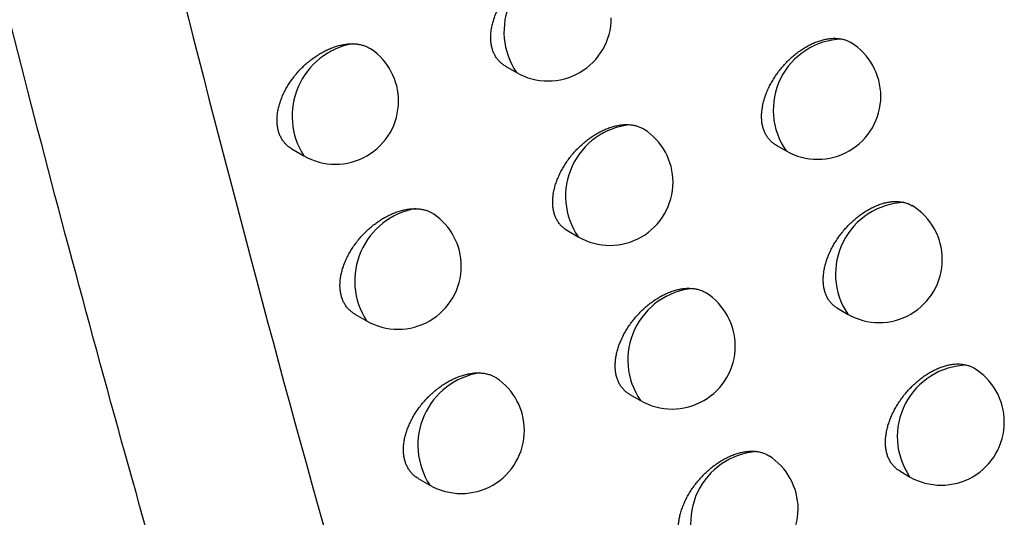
# Model space of a CAD drawing. Header units: millimetres. Extents: x -0.53 to 0.61, y -0.22 to 0.52.
# Tile 62 of 77: x 0.45444 to 0.46224, y 0.20706 to 0.211. Entities that reach past the tile are written whole.
import ezdxf

# ---------------------------------------------------------------- set-up
doc = ezdxf.new("R2010")
doc.units = ezdxf.units.MM
doc.layers.add('FORMAT', color=7, linetype='Continuous')

msp = doc.modelspace()

# ---------------------------------------------------------------- linework, layer by layer
at = {"layer": 'FORMAT', "color": 7, "linetype": 'Continuous', "lineweight": 25}
for p, q in [((0.458285, 0.210635), (0.458374, 0.210584)), ((0.456595, 0.209978), (0.456689, 0.209924)), ((0.460429, 0.210009), (0.46051, 0.209963)), ((0.458776, 0.209331), (0.458863, 0.209281)), ((0.460917, 0.208715), (0.460996, 0.208669)), ((0.457093, 0.208669), (0.457186, 0.208616)), ((0.459271, 0.208032), (0.459356, 0.207983)), ((0.457595, 0.207367), (0.457686, 0.207314)), ((0.461409, 0.207426), (0.461487, 0.20738))]:
    msp.add_line(p, q, dxfattribs=at)
for centre, radius, start, end in [((0.458845, 0.210906), 0.0005711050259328, 96.690573, 214.348563), ((0.458624, 0.211017), 0.0005000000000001, 240.002688, 0), ((0.457179, 0.210239), 0.0005828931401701, 100.430246, 212.714321), ((0.46097, 0.210287), 0.0005630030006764, 92.151955, 215.205755), ((0.460759, 0.210396), 0.0005, 0, 58.364248), ((0.456939, 0.210357), 0.0005, 0, 55.432835), ((0.456939, 0.210357), 0.0005, 240.002688, 0), ((0.460759, 0.210396), 0.0005, 240.002688, 0), ((0.459332, 0.209603), 0.0005699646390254, 96.017577, 214.476192), ((0.459113, 0.209714), 0.0005, 0, 57.023618), ((0.459113, 0.209714), 0.0005, 240.002688, 0), ((0.46147, 0.208986), 0.0005698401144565, 92.801088, 213.780858), ((0.457674, 0.208932), 0.0005817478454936, 99.869959, 212.845725), ((0.461246, 0.209102), 0.0005, 0, 58.587128), ((0.457436, 0.209049), 0.0005, 0, 55.708906), ((0.461246, 0.209102), 0.0005, 240.002688, 0), ((0.457436, 0.209049), 0.0005, 240.002688, 0), ((0.459824, 0.208306), 0.000568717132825, 95.302975, 214.614363), ((0.459606, 0.208416), 0.0005, 0, 57.383732), ((0.459606, 0.208416), 0.0005, 240.002688, 0), ((0.461956, 0.207698), 0.0005665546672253, 91.592483, 214.160029), ((0.461737, 0.207813), 0.0005, 0, 58.79964), ((0.458173, 0.20763), 0.0005805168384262, 99.277191, 212.987071), ((0.457936, 0.207747), 0.0005, 0, 56.145041), ((0.461737, 0.207813), 0.0005, 240.002688, 0), ((0.457936, 0.207747), 0.0005, 240.002688, 0), ((0.46032, 0.207014), 0.0005673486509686, 94.542828, 214.764556), ((0.460104, 0.207124), 0.0005, 0, 57.630932), ((0.460104, 0.207124), 0.0005, 240.002688, 0)]:
    msp.add_arc(centre, radius, start, end, dxfattribs=at)
for points, knots in [([(0.4618812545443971, 0.1883084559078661), (0.4617697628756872, 0.1885796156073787), (0.461212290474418, 0.1899354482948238), (0.4598090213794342, 0.1934980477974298), (0.4578022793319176, 0.1990983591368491), (0.4557139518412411, 0.205847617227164), (0.453930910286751, 0.2124940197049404), (0.4529869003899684, 0.2168972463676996), (0.4525250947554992, 0.2190512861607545)], [0, 0, 0, 0, 0.0280700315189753, 0.1403536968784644, 0.364943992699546, 0.5897806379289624, 0.7993224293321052, 1, 1, 1, 1]), ([(0.4547209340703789, 0.2152404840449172), (0.4555747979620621, 0.2117729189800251), (0.45688476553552, 0.206453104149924), (0.4585542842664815, 0.2014180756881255), (0.4591355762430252, 0.1996649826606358)], [0, 0, 0, 0, 0.6518206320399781, 1, 1, 1, 1]), ([(0.4582855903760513, 0.2106350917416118), (0.4582845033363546, 0.2106356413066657), (0.458275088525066, 0.2106404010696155), (0.4582593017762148, 0.2106521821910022), (0.4582383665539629, 0.2106705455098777), (0.4582198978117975, 0.2106921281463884), (0.4582041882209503, 0.210716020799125), (0.4581914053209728, 0.2107419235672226), (0.4581814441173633, 0.2107696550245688), (0.4581742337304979, 0.210799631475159), (0.4581700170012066, 0.2108311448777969), (0.4581687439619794, 0.2108637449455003), (0.4581703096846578, 0.2108973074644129), (0.4581747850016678, 0.2109322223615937), (0.4581821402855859, 0.2109677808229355), (0.4581922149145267, 0.2110035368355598), (0.4582049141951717, 0.2110394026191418), (0.4582203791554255, 0.2110756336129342), (0.4582384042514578, 0.2111116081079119), (0.4582587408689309, 0.211146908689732), (0.4582813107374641, 0.21118147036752), (0.4583062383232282, 0.211215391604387), (0.4583331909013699, 0.2112481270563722), (0.4583618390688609, 0.2112793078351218), (0.4583921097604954, 0.2113088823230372), (0.4584240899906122, 0.2113368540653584), (0.4584572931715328, 0.2113627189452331), (0.4584913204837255, 0.2113861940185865), (0.4585260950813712, 0.2114072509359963), (0.4585617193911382, 0.2114258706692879), (0.4585975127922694, 0.2114416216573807), (0.4586330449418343, 0.2114543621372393), (0.4586682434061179, 0.2114641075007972), (0.4587032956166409, 0.2114708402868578), (0.4587333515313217, 0.2114738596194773), (0.4587584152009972, 0.2114745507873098), (0.4587718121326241, 0.2114738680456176), (0.4587785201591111, 0.2114735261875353)], [0, 0, 0, 0, 0.0038552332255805, 0.0333900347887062, 0.0631349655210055, 0.0935479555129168, 0.1241939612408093, 0.1532531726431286, 0.182517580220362, 0.2124313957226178, 0.2425703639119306, 0.2713476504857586, 0.3003250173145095, 0.3299317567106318, 0.3597550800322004, 0.3885691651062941, 0.417580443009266, 0.4472090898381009, 0.4770490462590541, 0.5061959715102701, 0.5355405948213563, 0.5655033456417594, 0.5956774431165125, 0.6253036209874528, 0.6551310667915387, 0.6855893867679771, 0.7162641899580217, 0.74630322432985, 0.7765486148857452, 0.8074442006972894, 0.8385643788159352, 0.8687637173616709, 0.8991737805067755, 0.9302514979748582, 0.961561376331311, 0.9807532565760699, 1, 1, 1, 1]), ([(0.4565950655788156, 0.2099782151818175), (0.4565938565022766, 0.2099788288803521), (0.4565841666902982, 0.2099837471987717), (0.4565680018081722, 0.2099957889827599), (0.4565467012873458, 0.2100144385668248), (0.4565279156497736, 0.2100362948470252), (0.4565119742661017, 0.2100604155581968), (0.4564990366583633, 0.2100864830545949), (0.4564889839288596, 0.2101143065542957), (0.4564817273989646, 0.2101443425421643), (0.4564775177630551, 0.2101758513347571), (0.4564762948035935, 0.2102083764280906), (0.4564779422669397, 0.210241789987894), (0.4564825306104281, 0.2102765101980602), (0.4564900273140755, 0.2103118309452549), (0.4565002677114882, 0.2103473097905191), (0.4565131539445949, 0.2103828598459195), (0.4565288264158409, 0.2104187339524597), (0.4565470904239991, 0.2104543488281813), (0.4565677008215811, 0.2104892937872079), (0.4565905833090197, 0.210523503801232), (0.4566158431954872, 0.2105570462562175), (0.4566431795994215, 0.2105894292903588), (0.4566722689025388, 0.2106202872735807), (0.4567030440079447, 0.2106495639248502), (0.4567355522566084, 0.2106772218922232), (0.4567693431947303, 0.2107027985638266), (0.4568040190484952, 0.2107260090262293), (0.4568395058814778, 0.210746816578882), (0.4568758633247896, 0.2107651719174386), (0.4569124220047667, 0.2107806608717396), (0.456948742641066, 0.210793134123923), (0.4569847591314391, 0.2108026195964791), (0.4570206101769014, 0.2108090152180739), (0.4570503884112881, 0.2108118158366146), (0.4570678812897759, 0.2108119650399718), (0.4570739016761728, 0.2108120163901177)], [0, 0, 0, 0, 0.0043103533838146, 0.0345441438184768, 0.064994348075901, 0.0961339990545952, 0.127514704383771, 0.1571406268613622, 0.1869766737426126, 0.2174783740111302, 0.2482110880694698, 0.2774732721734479, 0.3069390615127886, 0.3370450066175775, 0.3673710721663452, 0.3966709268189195, 0.4261706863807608, 0.4562952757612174, 0.4866332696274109, 0.5163456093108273, 0.5462583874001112, 0.5767965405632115, 0.6075479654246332, 0.6378657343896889, 0.6683883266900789, 0.6995518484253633, 0.7309348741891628, 0.7617866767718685, 0.7928497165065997, 0.824577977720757, 0.8565359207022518, 0.8876087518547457, 0.9188985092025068, 0.9508762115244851, 0.9830934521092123, 1, 1, 1, 1]), ([(0.4570739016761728, 0.2108120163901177), (0.4570843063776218, 0.2108116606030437), (0.4571051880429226, 0.2108109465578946), (0.4571350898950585, 0.2108060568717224), (0.4571639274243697, 0.2107984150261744), (0.4571904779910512, 0.2107872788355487), (0.4572105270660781, 0.2107776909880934), (0.4572197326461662, 0.2107697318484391), (0.4572220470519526, 0.2107677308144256)], [0, 0, 0, 0, 0.1849092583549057, 0.3711027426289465, 0.5613462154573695, 0.7529889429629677, 0.9378981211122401, 1, 1, 1, 1]), ([(0.4604288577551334, 0.210009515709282), (0.4604279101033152, 0.2100099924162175), (0.4604188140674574, 0.2100145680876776), (0.4604034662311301, 0.2100260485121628), (0.4603829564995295, 0.2100440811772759), (0.4603648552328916, 0.210065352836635), (0.4603494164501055, 0.2100889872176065), (0.4603368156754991, 0.2101147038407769), (0.4603269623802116, 0.2101423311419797), (0.4603198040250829, 0.2101722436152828), (0.4603155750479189, 0.2102037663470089), (0.4603142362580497, 0.2102364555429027), (0.4603156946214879, 0.2102701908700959), (0.4603200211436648, 0.2103053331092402), (0.4603271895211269, 0.2103411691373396), (0.4603370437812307, 0.2103772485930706), (0.4603494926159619, 0.2104134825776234), (0.4603646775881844, 0.2104501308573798), (0.4603823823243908, 0.2104865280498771), (0.4604023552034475, 0.2105222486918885), (0.4604245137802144, 0.2105572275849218), (0.4604490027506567, 0.2105915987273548), (0.4604754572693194, 0.2106247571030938), (0.4605035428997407, 0.2106563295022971), (0.460533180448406, 0.2106862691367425), (0.4605644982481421, 0.2107146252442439), (0.4605969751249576, 0.210740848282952), (0.4606302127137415, 0.2107646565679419), (0.4606641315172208, 0.2107860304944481), (0.4606988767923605, 0.2108049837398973), (0.4607337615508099, 0.2108210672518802), (0.4607683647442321, 0.2108341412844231), (0.4608026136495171, 0.2108442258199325), (0.4608367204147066, 0.2108513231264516), (0.4608729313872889, 0.2108554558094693), (0.4609107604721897, 0.2108559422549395), (0.4609358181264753, 0.2108519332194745), (0.4609484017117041, 0.2108499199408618)], [0, 0, 0, 0, 0.0033029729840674, 0.0317035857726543, 0.060304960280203, 0.0895432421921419, 0.1190031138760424, 0.1470671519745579, 0.1753284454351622, 0.2042133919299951, 0.2333143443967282, 0.2611815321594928, 0.2892423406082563, 0.317912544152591, 0.346792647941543, 0.3746926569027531, 0.4027842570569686, 0.4314767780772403, 0.4603754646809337, 0.4885196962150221, 0.5168559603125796, 0.5457940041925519, 0.5749383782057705, 0.6034258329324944, 0.6321079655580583, 0.6614013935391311, 0.6909050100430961, 0.7196794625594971, 0.7486522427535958, 0.7782502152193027, 0.8080642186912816, 0.8369408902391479, 0.8660188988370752, 0.8957341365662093, 0.9256706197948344, 0.9626728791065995, 1, 1, 1, 1]), ([(0.4609484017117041, 0.2108499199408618), (0.4609575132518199, 0.2108477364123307), (0.4609757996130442, 0.2108433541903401), (0.46100032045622, 0.2108337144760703), (0.4610148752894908, 0.2108252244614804), (0.4610216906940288, 0.2108212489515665)], [0, 0, 0, 0, 0.345581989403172, 0.6935640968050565, 1, 1, 1, 1]), ([(0.4587760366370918, 0.2093308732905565), (0.458774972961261, 0.2093314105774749), (0.4587656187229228, 0.2093361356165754), (0.4587499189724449, 0.2093478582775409), (0.458729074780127, 0.2093661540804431), (0.4587106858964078, 0.2093876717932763), (0.4586950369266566, 0.2094115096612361), (0.4586822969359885, 0.2094373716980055), (0.4586723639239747, 0.2094650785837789), (0.458665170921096, 0.2094950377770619), (0.4586609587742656, 0.2095265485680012), (0.4586596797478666, 0.2095591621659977), (0.4586612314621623, 0.2095927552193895), (0.4586656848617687, 0.2096277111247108), (0.4586730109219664, 0.2096633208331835), (0.4586830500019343, 0.2096991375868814), (0.4586957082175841, 0.2097350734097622), (0.4587111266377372, 0.209771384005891), (0.4587290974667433, 0.2098074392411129), (0.4587493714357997, 0.2098428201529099), (0.4587718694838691, 0.2098774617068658), (0.4587967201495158, 0.2099114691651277), (0.4588235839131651, 0.2099442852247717), (0.458852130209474, 0.2099755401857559), (0.4588822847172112, 0.2100051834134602), (0.4589141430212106, 0.2100332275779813), (0.4589472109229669, 0.2100591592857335), (0.4589810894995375, 0.2100826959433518), (0.4590157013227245, 0.210103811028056), (0.4590511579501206, 0.21012249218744), (0.4590867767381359, 0.2101383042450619), (0.4591221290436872, 0.2101511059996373), (0.4591571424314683, 0.2101609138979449), (0.4591920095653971, 0.2101677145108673), (0.4592229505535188, 0.2101709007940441), (0.4592499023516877, 0.2101716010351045), (0.4592651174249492, 0.2101706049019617), (0.4592727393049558, 0.2101701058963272)], [0, 0, 0, 0, 0.0037666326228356, 0.0331247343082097, 0.0626914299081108, 0.0929210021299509, 0.1233816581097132, 0.1522929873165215, 0.1814082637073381, 0.2111688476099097, 0.2411531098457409, 0.2698010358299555, 0.2986481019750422, 0.3281216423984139, 0.3578108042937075, 0.3864960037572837, 0.4153776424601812, 0.4448745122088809, 0.4745820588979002, 0.5035829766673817, 0.5327808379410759, 0.5625947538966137, 0.5926194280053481, 0.6220721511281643, 0.6517252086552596, 0.6820064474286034, 0.7125033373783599, 0.7423427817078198, 0.7723873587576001, 0.8030783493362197, 0.8339926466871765, 0.8639795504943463, 0.8941756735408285, 0.925034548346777, 0.9561238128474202, 0.978020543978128, 1, 1, 1, 1]), ([(0.4592727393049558, 0.2101701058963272), (0.4592825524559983, 0.210168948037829), (0.4593022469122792, 0.2101666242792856), (0.459330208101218, 0.2101593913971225), (0.4593566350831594, 0.2101490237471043), (0.4593748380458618, 0.2101400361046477), (0.4593834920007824, 0.2101337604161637), (0.4593846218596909, 0.2101329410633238)], [0, 0, 0, 0, 0.2365273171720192, 0.4746973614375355, 0.7180479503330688, 0.9631883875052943, 1, 1, 1, 1]), ([(0.4609167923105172, 0.2087148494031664), (0.4609158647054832, 0.2087153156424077), (0.4609068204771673, 0.2087198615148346), (0.4608915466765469, 0.2087312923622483), (0.4608711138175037, 0.2087492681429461), (0.4608530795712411, 0.2087704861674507), (0.4608376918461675, 0.2087940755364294), (0.4608251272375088, 0.2088197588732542), (0.4608152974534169, 0.2088473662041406), (0.4608081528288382, 0.2088772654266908), (0.4608039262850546, 0.2089087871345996), (0.4608025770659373, 0.2089415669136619), (0.460804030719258, 0.2089753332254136), (0.4608083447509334, 0.2090105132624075), (0.4608154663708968, 0.2090463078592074), (0.4608252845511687, 0.2090824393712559), (0.4608376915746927, 0.2091187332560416), (0.4608528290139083, 0.2091554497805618), (0.4608704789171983, 0.2091919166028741), (0.4608903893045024, 0.2092277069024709), (0.4609124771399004, 0.2092627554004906), (0.4609368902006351, 0.2092972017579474), (0.46096325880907, 0.2093304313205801), (0.4609912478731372, 0.2093620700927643), (0.4610207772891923, 0.2093920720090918), (0.4610519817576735, 0.2094204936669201), (0.461084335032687, 0.2094467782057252), (0.4611174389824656, 0.2094706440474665), (0.4611512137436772, 0.209492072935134), (0.4611858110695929, 0.2095110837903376), (0.4612205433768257, 0.2095272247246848), (0.4612549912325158, 0.2095403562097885), (0.4612890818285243, 0.2095504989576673), (0.4613230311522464, 0.2095576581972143), (0.4613605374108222, 0.2095620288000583), (0.4614010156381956, 0.2095623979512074), (0.4614283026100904, 0.2095573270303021), (0.4614420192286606, 0.2095547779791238)], [0, 0, 0, 0, 0.0032196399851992, 0.031391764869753, 0.0597628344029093, 0.0887648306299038, 0.1179862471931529, 0.1458434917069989, 0.1738963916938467, 0.2025677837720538, 0.2314533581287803, 0.2591274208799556, 0.287196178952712, 0.3154652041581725, 0.3441451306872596, 0.371851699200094, 0.3997486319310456, 0.4282428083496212, 0.4569419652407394, 0.4848789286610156, 0.5130066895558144, 0.5417325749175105, 0.5706636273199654, 0.5989225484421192, 0.6273747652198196, 0.6564341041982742, 0.6857022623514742, 0.7142287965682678, 0.7429520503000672, 0.7722954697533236, 0.8018531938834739, 0.8304733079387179, 0.8592929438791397, 0.8887439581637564, 0.9184141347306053, 0.9589884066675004, 1, 1, 1, 1]), ([(0.4614420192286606, 0.2095547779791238), (0.4614509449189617, 0.2095523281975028), (0.4614688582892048, 0.2095474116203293), (0.4614903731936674, 0.2095382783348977), (0.4615022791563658, 0.2095308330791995), (0.4615066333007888, 0.2095281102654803)], [0, 0, 0, 0, 0.3864706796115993, 0.7756254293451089, 1, 1, 1, 1]), ([(0.4570931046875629, 0.2086696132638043), (0.457091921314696, 0.2086702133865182), (0.4570822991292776, 0.2086750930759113), (0.4570662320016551, 0.2086870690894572), (0.4570450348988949, 0.2087056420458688), (0.4570263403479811, 0.2087274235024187), (0.4570104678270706, 0.2087514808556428), (0.4569975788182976, 0.2087775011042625), (0.4569875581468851, 0.2088052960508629), (0.4569803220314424, 0.2088353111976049), (0.4569761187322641, 0.2088668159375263), (0.4569748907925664, 0.2088993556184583), (0.4569765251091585, 0.2089328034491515), (0.4569810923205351, 0.2089675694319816), (0.456988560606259, 0.2090029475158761), (0.4569987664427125, 0.2090384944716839), (0.4570116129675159, 0.2090741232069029), (0.4570272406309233, 0.2091100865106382), (0.4570454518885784, 0.2091457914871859), (0.4570660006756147, 0.2091808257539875), (0.4570888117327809, 0.2092151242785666), (0.4571139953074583, 0.2092487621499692), (0.45714124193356, 0.2092812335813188), (0.4571702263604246, 0.2093121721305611), (0.4572008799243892, 0.2093415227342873), (0.457233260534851, 0.2093692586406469), (0.4572669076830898, 0.2093949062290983), (0.4573014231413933, 0.2094181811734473), (0.4573367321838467, 0.209439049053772), (0.4573729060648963, 0.2094574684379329), (0.4574092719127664, 0.2094730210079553), (0.4574453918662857, 0.2094855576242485), (0.4574812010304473, 0.2094951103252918), (0.4575168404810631, 0.2095015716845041), (0.4575481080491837, 0.2095046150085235), (0.457567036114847, 0.2095046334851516), (0.4575746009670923, 0.2095046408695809)], [0, 0, 0, 0, 0.0042187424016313, 0.0343032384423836, 0.0646027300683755, 0.0955867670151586, 0.1268099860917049, 0.1563220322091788, 0.1860431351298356, 0.2164263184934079, 0.2470392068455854, 0.276210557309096, 0.3055848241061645, 0.335597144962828, 0.3658289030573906, 0.3950392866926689, 0.4244491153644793, 0.4544826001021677, 0.4847292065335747, 0.5143322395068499, 0.544135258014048, 0.5745625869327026, 0.6052029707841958, 0.6353785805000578, 0.6657583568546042, 0.6967773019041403, 0.7280152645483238, 0.7586925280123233, 0.7895800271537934, 0.8211296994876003, 0.8529080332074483, 0.8837892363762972, 0.9148860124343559, 0.9466662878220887, 0.9786844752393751, 1, 1, 1, 1]), ([(0.4575746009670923, 0.2095046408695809), (0.4575849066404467, 0.2095041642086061), (0.4576055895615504, 0.2095032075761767), (0.4576351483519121, 0.2094979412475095), (0.4576636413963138, 0.2094899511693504), (0.4576897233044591, 0.2094783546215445), (0.4577080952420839, 0.2094695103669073), (0.457715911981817, 0.2094626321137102), (0.4577169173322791, 0.2094617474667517)], [0, 0, 0, 0, 0.1915780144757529, 0.3844865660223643, 0.5815911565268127, 0.780145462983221, 0.9717233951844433, 1, 1, 1, 1]), ([(0.4592707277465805, 0.2080323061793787), (0.459269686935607, 0.2080328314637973), (0.4592603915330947, 0.2080375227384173), (0.459244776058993, 0.2080491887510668), (0.4592240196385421, 0.2080674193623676), (0.459205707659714, 0.2080888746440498), (0.4591901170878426, 0.2081126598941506), (0.4591774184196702, 0.2081384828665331), (0.4591675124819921, 0.2081661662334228), (0.4591603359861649, 0.2081961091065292), (0.4591561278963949, 0.2082276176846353), (0.4591548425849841, 0.2082602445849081), (0.4591563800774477, 0.2082938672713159), (0.459160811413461, 0.2083288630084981), (0.4591681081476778, 0.2083645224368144), (0.4591781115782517, 0.2084003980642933), (0.4591907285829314, 0.2084364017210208), (0.4592061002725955, 0.2084727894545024), (0.4592240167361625, 0.2085089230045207), (0.4592442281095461, 0.2085443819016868), (0.4592666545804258, 0.208579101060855), (0.4592914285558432, 0.2086131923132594), (0.4593182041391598, 0.2086460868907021), (0.4593466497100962, 0.2086774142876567), (0.459376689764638, 0.2087071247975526), (0.4594084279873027, 0.2087352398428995), (0.4594413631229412, 0.2087612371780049), (0.4594750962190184, 0.2087848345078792), (0.4595095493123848, 0.2088060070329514), (0.4595448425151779, 0.2088247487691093), (0.4595802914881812, 0.2088406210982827), (0.4596154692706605, 0.2088534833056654), (0.4596503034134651, 0.2088633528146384), (0.4596849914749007, 0.2088702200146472), (0.4597168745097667, 0.2088735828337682), (0.4597458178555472, 0.2088742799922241), (0.4597629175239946, 0.2088728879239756), (0.4597714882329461, 0.2088721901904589)], [0, 0, 0, 0, 0.0036785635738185, 0.0328529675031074, 0.0622343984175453, 0.0922734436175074, 0.1225416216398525, 0.1512965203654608, 0.1802540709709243, 0.2098526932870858, 0.2396734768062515, 0.2681824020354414, 0.2968894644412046, 0.3262199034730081, 0.3557649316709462, 0.3843113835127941, 0.4130534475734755, 0.442408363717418, 0.471973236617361, 0.5008189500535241, 0.5298607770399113, 0.5595163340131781, 0.5893819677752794, 0.618653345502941, 0.6481240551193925, 0.6782200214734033, 0.7085307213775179, 0.7381641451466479, 0.7680014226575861, 0.7984811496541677, 0.8291828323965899, 0.8589518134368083, 0.8889284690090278, 0.9195628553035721, 0.9504258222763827, 0.9751523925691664, 0.9999999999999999, 0.9999999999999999, 0.9999999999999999, 0.9999999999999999]), ([(0.4597714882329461, 0.2088721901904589), (0.4597811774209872, 0.208870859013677), (0.4598006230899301, 0.2088681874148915), (0.4598280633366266, 0.2088603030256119), (0.4598533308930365, 0.2088502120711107), (0.4598683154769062, 0.2088411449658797), (0.4598753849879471, 0.2088368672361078)], [0, 0, 0, 0, 0.2528618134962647, 0.5074797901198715, 0.7676360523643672, 1, 1, 1, 1]), ([(0.4614091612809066, 0.2074257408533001), (0.4614082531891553, 0.2074261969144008), (0.461399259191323, 0.207430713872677), (0.46138405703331, 0.207442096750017), (0.4613636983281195, 0.2074600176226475), (0.4613457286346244, 0.2074811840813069), (0.4613303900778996, 0.2075047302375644), (0.461317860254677, 0.2075303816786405), (0.4613080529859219, 0.2075579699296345), (0.4613009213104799, 0.2075878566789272), (0.4612966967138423, 0.2076193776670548), (0.4612953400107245, 0.2076521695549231), (0.4612967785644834, 0.2076859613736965), (0.4613010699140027, 0.2077211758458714), (0.4613081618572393, 0.207757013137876), (0.4613179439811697, 0.2077931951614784), (0.4613303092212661, 0.2078295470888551), (0.4613453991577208, 0.2078663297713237), (0.4613629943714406, 0.2079028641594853), (0.4613828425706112, 0.2079387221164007), (0.4614048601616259, 0.2079738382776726), (0.4614291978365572, 0.2080083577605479), (0.4614554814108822, 0.2080416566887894), (0.4614833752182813, 0.208073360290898), (0.4615127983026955, 0.208103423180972), (0.4615438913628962, 0.2081319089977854), (0.4615761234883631, 0.2081582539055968), (0.4616090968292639, 0.208182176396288), (0.4616427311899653, 0.2082036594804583), (0.4616771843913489, 0.2082227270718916), (0.4617117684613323, 0.2082389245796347), (0.4617460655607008, 0.208252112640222), (0.4617800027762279, 0.20826231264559), (0.4618137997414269, 0.2082695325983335), (0.46185269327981, 0.2082741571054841), (0.4618959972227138, 0.2082743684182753), (0.4619255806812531, 0.2082680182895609), (0.4619404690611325, 0.2082648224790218)], [0, 0, 0, 0, 0.0031369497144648, 0.0310692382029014, 0.0591985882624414, 0.0879526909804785, 0.1169239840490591, 0.1445618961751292, 0.1723937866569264, 0.2008387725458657, 0.2294960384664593, 0.2569636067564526, 0.2848228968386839, 0.3128809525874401, 0.3413468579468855, 0.368846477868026, 0.3965351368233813, 0.4248170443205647, 0.4533026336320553, 0.4810193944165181, 0.508925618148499, 0.5374259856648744, 0.5661302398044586, 0.5941487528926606, 0.6223590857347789, 0.6511720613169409, 0.6801923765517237, 0.7084602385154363, 0.7369231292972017, 0.7660008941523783, 0.7952911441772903, 0.8236446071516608, 0.8521957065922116, 0.8813721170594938, 0.9107655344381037, 0.9550912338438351, 1, 1, 1, 1]), ([(0.4619404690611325, 0.2082648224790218), (0.461949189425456, 0.2082620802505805), (0.4619666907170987, 0.2082565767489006), (0.4619851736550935, 0.2082481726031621), (0.461994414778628, 0.2082419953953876), (0.4619962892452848, 0.2082407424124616)], [0, 0, 0, 0, 0.4418590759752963, 0.8867868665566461, 1, 1, 1, 1]), ([(0.4575951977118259, 0.2073667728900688), (0.4575940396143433, 0.207367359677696), (0.4575844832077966, 0.207372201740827), (0.4575685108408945, 0.2073841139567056), (0.4575474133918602, 0.2074026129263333), (0.4575288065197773, 0.2074243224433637), (0.4575130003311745, 0.2074483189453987), (0.4575001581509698, 0.2074742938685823), (0.4574901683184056, 0.2075020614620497), (0.4574829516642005, 0.2075320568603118), (0.4574787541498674, 0.207563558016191), (0.4574775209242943, 0.2075961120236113), (0.4574791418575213, 0.2076295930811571), (0.4574836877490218, 0.2076644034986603), (0.4574911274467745, 0.2076998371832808), (0.457501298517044, 0.2077354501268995), (0.4575141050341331, 0.2077711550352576), (0.4575296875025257, 0.2078072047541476), (0.4575478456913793, 0.2078429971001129), (0.457568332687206, 0.2078781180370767), (0.4575910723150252, 0.2079125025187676), (0.4576161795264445, 0.2079462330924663), (0.4576433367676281, 0.2079787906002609), (0.4576722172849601, 0.2080098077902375), (0.4577027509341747, 0.2080392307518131), (0.4577350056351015, 0.2080670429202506), (0.457768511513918, 0.208092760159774), (0.4578028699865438, 0.2081160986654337), (0.4578380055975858, 0.2081370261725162), (0.4578740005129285, 0.2081555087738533), (0.4579101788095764, 0.2081711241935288), (0.4579461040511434, 0.2081837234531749), (0.4579817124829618, 0.2081933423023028), (0.4580171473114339, 0.2081998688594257), (0.4580499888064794, 0.208203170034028), (0.4580704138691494, 0.2082030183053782), (0.4580795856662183, 0.2082029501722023)], [0, 0, 0, 0, 0.0041272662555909, 0.0340574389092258, 0.0642011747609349, 0.0950245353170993, 0.1260852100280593, 0.1554764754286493, 0.1850756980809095, 0.2153333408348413, 0.2458193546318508, 0.2748916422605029, 0.3041661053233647, 0.3340763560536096, 0.364205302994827, 0.3933176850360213, 0.4226289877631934, 0.4525625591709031, 0.4827088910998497, 0.5121948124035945, 0.5418801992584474, 0.5721886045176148, 0.6027097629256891, 0.6327369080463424, 0.6629675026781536, 0.6938352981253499, 0.7249215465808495, 0.7554197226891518, 0.7861270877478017, 0.8174934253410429, 0.849087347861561, 0.8797735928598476, 0.9106740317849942, 0.9422534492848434, 0.9740691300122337, 1, 1, 1, 1]), ([(0.4580795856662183, 0.2082029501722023), (0.4580897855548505, 0.2082023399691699), (0.4581102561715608, 0.2082011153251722), (0.4581394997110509, 0.2081954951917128), (0.4581674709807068, 0.2081869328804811), (0.4581928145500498, 0.208175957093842), (0.4582077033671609, 0.2081665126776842), (0.458214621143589, 0.208162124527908)], [0, 0, 0, 0, 0.2011394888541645, 0.4036759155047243, 0.6106177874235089, 0.8190817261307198, 0.9999999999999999, 0.9999999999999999, 0.9999999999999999, 0.9999999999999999]), ([(0.4597696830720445, 0.206739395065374), (0.4597686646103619, 0.2067399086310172), (0.4597594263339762, 0.2067445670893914), (0.4597438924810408, 0.2067561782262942), (0.4597232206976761, 0.2067743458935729), (0.4597049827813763, 0.2067957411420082), (0.4596894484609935, 0.2068194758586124), (0.4596767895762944, 0.2068452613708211), (0.4596669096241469, 0.2068729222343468), (0.4596597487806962, 0.2069028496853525), (0.4596555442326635, 0.2069343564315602), (0.4596542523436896, 0.2069669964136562), (0.4596557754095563, 0.2070006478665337), (0.4596601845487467, 0.2070356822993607), (0.4596674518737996, 0.2070713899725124), (0.4596774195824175, 0.2071073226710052), (0.4596899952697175, 0.2071433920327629), (0.4597053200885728, 0.2071798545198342), (0.4597231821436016, 0.2072160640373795), (0.4597433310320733, 0.2072515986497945), (0.4597656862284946, 0.2072863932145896), (0.4597903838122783, 0.2073205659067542), (0.4598170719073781, 0.2073535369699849), (0.4598454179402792, 0.2073849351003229), (0.4598753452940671, 0.2074147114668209), (0.4599069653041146, 0.207442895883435), (0.4599397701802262, 0.2074689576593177), (0.4599733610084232, 0.20749261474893), (0.4600076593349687, 0.207513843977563), (0.4600427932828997, 0.2075326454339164), (0.460078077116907, 0.2075485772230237), (0.4601130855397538, 0.2075614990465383), (0.4601477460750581, 0.2075714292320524), (0.4601822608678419, 0.2075783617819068), (0.4602151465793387, 0.2075819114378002), (0.4602461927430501, 0.2075825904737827), (0.4602652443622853, 0.2075807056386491), (0.4602747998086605, 0.207579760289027)], [0, 0, 0, 0, 0.0035911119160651, 0.0325743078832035, 0.0617629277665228, 0.0916038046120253, 0.1216718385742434, 0.1502613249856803, 0.1790521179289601, 0.2084795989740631, 0.2381276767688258, 0.2664875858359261, 0.2950445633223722, 0.3242216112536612, 0.3536121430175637, 0.3820096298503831, 0.4106018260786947, 0.439804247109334, 0.4692158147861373, 0.4978967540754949, 0.5267728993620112, 0.5562601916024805, 0.5859567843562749, 0.6150385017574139, 0.6443184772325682, 0.6742205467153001, 0.7043363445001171, 0.7337568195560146, 0.7633798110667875, 0.7936410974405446, 0.824122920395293, 0.8536679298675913, 0.8834190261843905, 0.9138227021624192, 0.9444531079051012, 0.9721401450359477, 1, 1, 1, 1]), ([(0.4602747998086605, 0.207579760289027), (0.4602843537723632, 0.207578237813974), (0.4603035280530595, 0.2075751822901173), (0.4603304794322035, 0.2075666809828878), (0.460353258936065, 0.2075570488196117), (0.4603660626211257, 0.2075488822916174), (0.4603711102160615, 0.2075456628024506)], [0, 0, 0, 0, 0.2698795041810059, 0.5416333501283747, 0.8192981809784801, 0.9999999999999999, 0.9999999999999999, 0.9999999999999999, 0.9999999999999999])]:
    msp.add_open_spline(points, degree=3, knots=knots, dxfattribs=at)

doc.saveas('drawing.dxf')
